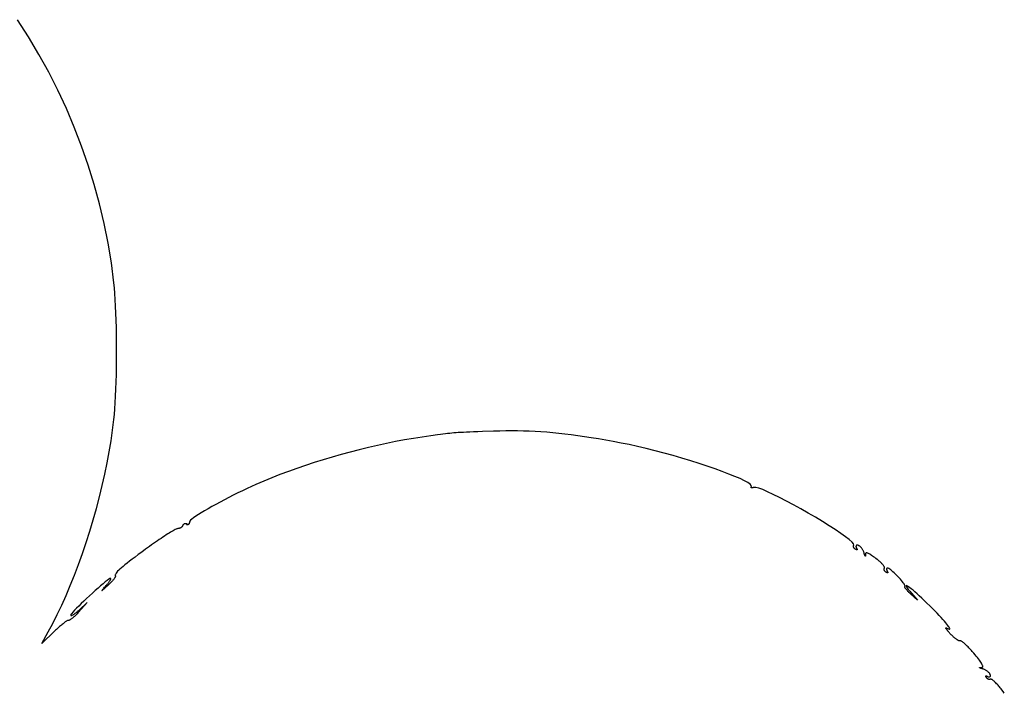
# Model space of a CAD drawing. Header units: metres. Extents: x 7 to 471, y 42 to 513.
# Tile 74 of 85: x 321 to 457, y 242 to 335. Entities that reach past the tile are written whole.
import ezdxf

# ---------------------------------------------------------------- set-up
doc = ezdxf.new("R2010")
doc.units = ezdxf.units.M

msp = doc.modelspace()

# ---------------------------------------------------------------- linework, layer by layer
for p, q in [((321.913, 332.351), (320.402, 334.723)), ((323.343, 329.932), (321.913, 332.351)), ((324.692, 327.471), (323.343, 329.932)), ((325.957, 324.969), (324.692, 327.471)), ((327.137, 322.429), (325.957, 324.969)), ((328.231, 319.855), (327.137, 322.429)), ((329.237, 317.25), (328.231, 319.855)), ((330.154, 314.616), (329.237, 317.25)), ((330.98, 311.956), (330.154, 314.616)), ((331.714, 309.274), (330.98, 311.956)), ((332.355, 306.571), (331.714, 309.274)), ((332.901, 303.852), (332.355, 306.571)), ((333.351, 301.119), (332.901, 303.852)), ((333.703, 298.376), (333.351, 301.119)), ((333.772, 297.674), (333.703, 298.376)), ((333.834, 296.895), (333.772, 297.674)), ((333.889, 296.048), (333.834, 296.895)), ((333.936, 295.142), (333.889, 296.048)), ((333.976, 294.184), (333.936, 295.142)), ((334.009, 293.183), (333.976, 294.184)), ((334.034, 292.148), (334.009, 293.183)), ((334.052, 291.088), (334.034, 292.148)), ((334.063, 290.011), (334.052, 291.088)), ((334.067, 288.925), (334.063, 290.011)), ((334.063, 287.839), (334.067, 288.925)), ((334.052, 286.762), (334.063, 287.839)), ((334.009, 284.667), (334.034, 285.701)), ((334.034, 285.701), (334.052, 286.762)), ((333.976, 283.666), (334.009, 284.667)), ((333.936, 282.708), (333.976, 283.666)), ((333.834, 280.955), (333.889, 281.802)), ((333.889, 281.802), (333.936, 282.708)), ((333.703, 279.474), (333.772, 280.176)), ((333.772, 280.176), (333.834, 280.955)), ((333.525, 278.027), (333.703, 279.474)), ((333.308, 276.544), (333.525, 278.027)), ((378.392, 277.356), (377.472, 277.232)), ((378.783, 277.408), (378.392, 277.356)), ((379.138, 277.454), (378.783, 277.408)), ((379.464, 277.495), (379.138, 277.454)), ((379.77, 277.532), (379.464, 277.495)), ((380.063, 277.564), (379.77, 277.532)), ((380.35, 277.593), (380.063, 277.564)), ((380.639, 277.618), (380.35, 277.593)), ((380.937, 277.641), (380.639, 277.618)), ((381.253, 277.663), (380.937, 277.641)), ((381.593, 277.682), (381.253, 277.663)), ((381.966, 277.701), (381.593, 277.682)), ((382.378, 277.72), (381.966, 277.701)), ((382.838, 277.738), (382.378, 277.72)), ((383.353, 277.758), (382.838, 277.738)), ((383.931, 277.779), (383.353, 277.758)), ((384.579, 277.801), (383.931, 277.779)), ((386.115, 277.854), (384.579, 277.801)), ((386.965, 277.88), (386.115, 277.854)), ((387.799, 277.895), (386.965, 277.88)), ((388.621, 277.901), (387.799, 277.895)), ((389.434, 277.897), (388.621, 277.901)), ((390.242, 277.882), (389.434, 277.897)), ((391.046, 277.857), (390.242, 277.882)), ((391.85, 277.821), (391.046, 277.857)), ((392.658, 277.774), (391.85, 277.821)), ((393.472, 277.715), (392.658, 277.774)), ((394.296, 277.645), (393.472, 277.715)), ((395.133, 277.562), (394.296, 277.645)), ((395.985, 277.467), (395.133, 277.562)), ((396.856, 277.359), (395.985, 277.467)), ((397.75, 277.239), (396.856, 277.359)), ((333.053, 275.03), (333.308, 276.544)), ((371.344, 276.169), (370.092, 275.898)), ((372.591, 276.422), (371.344, 276.169)), ((373.83, 276.655), (372.591, 276.422)), ((375.058, 276.868), (373.83, 276.655)), ((376.273, 277.061), (375.058, 276.868)), ((377.472, 277.232), (376.273, 277.061)), ((398.668, 277.105), (397.75, 277.239)), ((399.615, 276.958), (398.668, 277.105)), ((400.593, 276.797), (399.615, 276.958)), ((401.605, 276.622), (400.593, 276.797)), ((402.655, 276.432), (401.605, 276.622)), ((403.746, 276.228), (402.655, 276.432)), ((404.855, 276.005), (403.746, 276.228)), ((406.013, 275.75), (404.855, 276.005)), ((332.762, 273.491), (333.053, 275.03)), ((365.073, 274.637), (363.828, 274.281)), ((366.324, 274.977), (365.073, 274.637)), ((367.579, 275.301), (366.324, 274.977)), ((368.836, 275.608), (367.579, 275.301)), ((370.092, 275.898), (368.836, 275.608)), ((407.21, 275.466), (406.013, 275.75)), ((408.432, 275.157), (407.21, 275.466)), ((409.668, 274.829), (408.432, 275.157)), ((410.906, 274.484), (409.668, 274.829)), ((332.436, 271.932), (332.762, 273.491)), ((361.367, 273.527), (360.155, 273.129)), ((362.592, 273.911), (361.367, 273.527)), ((363.828, 274.281), (362.592, 273.911)), ((412.133, 274.126), (410.906, 274.484)), ((413.339, 273.76), (412.133, 274.126)), ((414.51, 273.39), (413.339, 273.76)), ((415.635, 273.02), (414.51, 273.39)), ((332.078, 270.36), (332.436, 271.932)), ((357.783, 272.297), (356.627, 271.863)), ((358.96, 272.719), (357.783, 272.297)), ((360.155, 273.129), (358.96, 272.719)), ((416.702, 272.653), (415.635, 273.02)), ((417.7, 272.295), (416.702, 272.653)), ((418.615, 271.948), (417.7, 272.295)), ((419.436, 271.617), (418.615, 271.948)), ((354.386, 270.964), (353.307, 270.5)), ((355.494, 271.418), (354.386, 270.964)), ((356.627, 271.863), (355.494, 271.418)), ((420.151, 271.305), (419.436, 271.617)), ((420.749, 271.018), (420.151, 271.305)), ((421.216, 270.758), (420.749, 271.018)), ((421.542, 270.53), (421.216, 270.758)), ((331.689, 268.78), (332.078, 270.36)), ((350.816, 269.334), (350.185, 269.02)), ((351.448, 269.642), (350.816, 269.334)), ((352.077, 269.941), (351.448, 269.642)), ((352.699, 270.227), (352.077, 269.941)), ((353.307, 270.5), (352.699, 270.227)), ((421.714, 270.339), (421.542, 270.53)), ((421.689, 270.102), (421.691, 270.12)), ((421.69, 270.085), (421.689, 270.102)), ((421.695, 270.071), (421.69, 270.085)), ((421.691, 270.12), (421.697, 270.14)), ((421.703, 270.058), (421.695, 270.071)), ((421.697, 270.14), (421.707, 270.163)), ((421.714, 270.048), (421.703, 270.058)), ((421.707, 270.163), (421.72, 270.187)), ((421.72, 270.187), (421.714, 270.339)), ((421.729, 270.039), (421.714, 270.048)), ((421.747, 270.033), (421.729, 270.039)), ((421.767, 270.029), (421.747, 270.033)), ((421.791, 270.027), (421.767, 270.029)), ((421.817, 270.027), (421.791, 270.027)), ((421.846, 270.029), (421.817, 270.027)), ((421.878, 270.034), (421.846, 270.029)), ((421.912, 270.041), (421.878, 270.034)), ((421.949, 270.05), (421.912, 270.041)), ((421.988, 270.061), (421.949, 270.05)), ((422.03, 270.075), (421.988, 270.061)), ((422.073, 270.091), (422.03, 270.075)), ((422.323, 270.094), (422.073, 270.091)), ((422.735, 269.989), (422.323, 270.094)), ((423.29, 269.785), (422.735, 269.989)), ((423.968, 269.495), (423.29, 269.785)), ((424.751, 269.128), (423.968, 269.495)), ((331.271, 267.198), (331.689, 268.78)), ((348.349, 268.066), (347.772, 267.753)), ((348.947, 268.383), (348.349, 268.066)), ((349.561, 268.702), (348.947, 268.383)), ((350.185, 269.02), (349.561, 268.702)), ((425.618, 268.697), (424.751, 269.128)), ((426.552, 268.212), (425.618, 268.697)), ((427.531, 267.685), (426.552, 268.212)), ((330.826, 265.62), (331.271, 267.198)), ((345.763, 266.595), (345.359, 266.343)), ((346.211, 266.865), (345.763, 266.595)), ((346.698, 267.149), (346.211, 266.865)), ((347.22, 267.446), (346.698, 267.149)), ((347.772, 267.753), (347.22, 267.446)), ((428.537, 267.127), (427.531, 267.685)), ((429.551, 266.549), (428.537, 267.127)), ((430.553, 265.962), (429.551, 266.549)), ((330.355, 264.051), (330.826, 265.62)), ((344.095, 265.132), (344.084, 265.105)), ((344.105, 265.159), (344.095, 265.132)), ((344.114, 265.188), (344.105, 265.159)), ((344.121, 265.218), (344.114, 265.188)), ((344.127, 265.249), (344.121, 265.218)), ((344.131, 265.282), (344.127, 265.249)), ((344.134, 265.314), (344.131, 265.282)), ((344.135, 265.348), (344.134, 265.314)), ((344.173, 265.439), (344.135, 265.348)), ((344.283, 265.563), (344.173, 265.439)), ((344.462, 265.718), (344.283, 265.563)), ((344.704, 265.902), (344.462, 265.718)), ((345.005, 266.111), (344.704, 265.902)), ((345.359, 266.343), (345.005, 266.111)), ((431.524, 265.377), (430.553, 265.962)), ((432.445, 264.806), (431.524, 265.377)), ((329.86, 262.496), (330.355, 264.051)), ((341.335, 263.789), (341.13, 263.661)), ((341.528, 263.907), (341.335, 263.789)), ((341.708, 264.013), (341.528, 263.907)), ((341.873, 264.108), (341.708, 264.013)), ((342.023, 264.191), (341.873, 264.108)), ((342.156, 264.261), (342.023, 264.191)), ((342.272, 264.317), (342.156, 264.261)), ((342.37, 264.359), (342.272, 264.317)), ((342.448, 264.386), (342.37, 264.359)), ((342.506, 264.397), (342.448, 264.386)), ((342.553, 264.402), (342.506, 264.397)), ((342.599, 264.409), (342.553, 264.402)), ((342.645, 264.417), (342.599, 264.409)), ((342.69, 264.428), (342.645, 264.417)), ((342.734, 264.44), (342.69, 264.428)), ((342.777, 264.454), (342.734, 264.44)), ((342.819, 264.47), (342.777, 264.454)), ((342.859, 264.487), (342.819, 264.47)), ((342.898, 264.506), (342.859, 264.487)), ((342.935, 264.526), (342.898, 264.506)), ((342.97, 264.547), (342.935, 264.526)), ((343.002, 264.569), (342.97, 264.547)), ((343.032, 264.593), (343.002, 264.569)), ((343.06, 264.617), (343.032, 264.593)), ((343.085, 264.642), (343.06, 264.617)), ((343.108, 264.668), (343.085, 264.642)), ((343.127, 264.694), (343.108, 264.668)), ((343.143, 264.721), (343.127, 264.694)), ((343.155, 264.748), (343.143, 264.721)), ((343.165, 264.776), (343.155, 264.748)), ((343.173, 264.803), (343.165, 264.776)), ((343.184, 264.83), (343.173, 264.803)), ((343.196, 264.856), (343.184, 264.83)), ((343.211, 264.88), (343.196, 264.856)), ((343.227, 264.904), (343.211, 264.88)), ((343.245, 264.926), (343.227, 264.904)), ((343.264, 264.948), (343.245, 264.926)), ((343.285, 264.968), (343.264, 264.948)), ((343.307, 264.986), (343.285, 264.968)), ((343.331, 265.003), (343.307, 264.986)), ((343.355, 265.019), (343.331, 265.003)), ((343.381, 265.033), (343.355, 265.019)), ((343.407, 265.045), (343.381, 265.033)), ((343.434, 265.056), (343.407, 265.045)), ((343.462, 265.064), (343.434, 265.056)), ((343.49, 265.071), (343.462, 265.064)), ((343.518, 265.076), (343.49, 265.071)), ((343.547, 265.078), (343.518, 265.076)), ((343.576, 265.079), (343.547, 265.078)), ((343.606, 265.077), (343.576, 265.079)), ((343.634, 265.074), (343.606, 265.077)), ((343.66, 265.071), (343.634, 265.074)), ((343.685, 265.067), (343.66, 265.071)), ((343.708, 265.063), (343.685, 265.067)), ((343.729, 265.059), (343.708, 265.063)), ((343.748, 265.055), (343.729, 265.059)), ((343.729, 264.961), (343.731, 264.965)), ((343.729, 264.958), (343.729, 264.961)), ((343.731, 264.955), (343.729, 264.958)), ((343.731, 264.965), (343.734, 264.968)), ((343.735, 264.952), (343.731, 264.955)), ((343.734, 264.968), (343.74, 264.972)), ((343.741, 264.949), (343.735, 264.952)), ((343.74, 264.972), (343.747, 264.976)), ((343.748, 264.946), (343.741, 264.949)), ((343.747, 264.976), (343.757, 264.98)), ((343.764, 265.051), (343.748, 265.055)), ((343.758, 264.944), (343.748, 264.946)), ((343.757, 264.98), (343.768, 264.985)), ((343.769, 264.942), (343.758, 264.944)), ((343.779, 265.046), (343.764, 265.051)), ((343.768, 264.985), (343.782, 264.989)), ((343.781, 264.94), (343.769, 264.942)), ((343.792, 265.041), (343.779, 265.046)), ((343.796, 264.939), (343.781, 264.94)), ((343.782, 264.989), (343.795, 264.993)), ((343.803, 265.037), (343.792, 265.041)), ((343.795, 264.993), (343.806, 264.998)), ((343.812, 264.938), (343.796, 264.939)), ((343.811, 265.032), (343.803, 265.037)), ((343.806, 264.998), (343.814, 265.003)), ((343.818, 265.027), (343.811, 265.032)), ((343.83, 264.937), (343.812, 264.938)), ((343.814, 265.003), (343.819, 265.007)), ((343.822, 265.022), (343.818, 265.027)), ((343.819, 265.007), (343.823, 265.012)), ((343.823, 265.017), (343.822, 265.022)), ((343.823, 265.012), (343.823, 265.017)), ((343.849, 264.936), (343.83, 264.937)), ((343.87, 264.936), (343.849, 264.936)), ((343.892, 264.937), (343.87, 264.936)), ((343.913, 264.942), (343.892, 264.937)), ((343.934, 264.948), (343.913, 264.942)), ((343.954, 264.957), (343.934, 264.948)), ((343.973, 264.969), (343.954, 264.957)), ((343.992, 264.982), (343.973, 264.969)), ((344.009, 264.998), (343.992, 264.982)), ((344.026, 265.016), (344.009, 264.998)), ((344.042, 265.036), (344.026, 265.016)), ((344.057, 265.057), (344.042, 265.036)), ((344.071, 265.08), (344.057, 265.057)), ((344.084, 265.105), (344.071, 265.08)), ((433.297, 264.259), (432.445, 264.806)), ((434.059, 263.748), (433.297, 264.259)), ((329.343, 260.963), (329.86, 262.496)), ((339.435, 262.527), (339.168, 262.339)), ((339.697, 262.71), (339.435, 262.527)), ((339.955, 262.887), (339.697, 262.71)), ((340.207, 263.057), (339.955, 262.887)), ((340.451, 263.221), (340.207, 263.057)), ((340.687, 263.376), (340.451, 263.221)), ((340.914, 263.523), (340.687, 263.376)), ((341.13, 263.661), (340.914, 263.523)), ((434.713, 263.284), (434.059, 263.748)), ((435.24, 262.878), (434.713, 263.284)), ((435.62, 262.541), (435.24, 262.878)), ((435.833, 262.285), (435.62, 262.541)), ((337.546, 261.16), (337.066, 260.806)), ((338.065, 261.541), (337.546, 261.16)), ((338.625, 261.949), (338.065, 261.541)), ((338.897, 262.146), (338.625, 261.949)), ((339.168, 262.339), (338.897, 262.146)), ((435.819, 261.98), (435.822, 262.01)), ((435.819, 261.95), (435.819, 261.98)), ((435.822, 261.919), (435.819, 261.95)), ((435.822, 262.01), (435.827, 262.039)), ((435.828, 261.888), (435.822, 261.919)), ((435.827, 262.039), (435.835, 262.067)), ((435.836, 261.857), (435.828, 261.888)), ((435.861, 262.121), (435.833, 262.285)), ((435.835, 262.067), (435.847, 262.094)), ((435.847, 261.826), (435.836, 261.857)), ((435.847, 262.094), (435.861, 262.121)), ((435.86, 261.796), (435.847, 261.826)), ((435.876, 261.765), (435.86, 261.796)), ((435.894, 261.736), (435.876, 261.765)), ((435.914, 261.707), (435.894, 261.736)), ((435.937, 261.678), (435.914, 261.707)), ((435.962, 261.651), (435.937, 261.678)), ((435.989, 261.625), (435.962, 261.651)), ((436.018, 261.6), (435.989, 261.625)), ((436.049, 261.577), (436.018, 261.6)), ((436.082, 261.555), (436.049, 261.577)), ((436.119, 261.532), (436.082, 261.555)), ((436.153, 261.513), (436.119, 261.532)), ((436.185, 261.498), (436.153, 261.513)), ((436.165, 261.971), (436.163, 261.947)), ((436.163, 261.947), (436.164, 261.921)), ((436.164, 261.921), (436.167, 261.893)), ((436.169, 261.994), (436.165, 261.971)), ((436.167, 261.893), (436.173, 261.865)), ((436.176, 262.015), (436.169, 261.994)), ((436.173, 261.865), (436.182, 261.835)), ((436.185, 262.035), (436.176, 262.015)), ((436.182, 261.835), (436.193, 261.804)), ((436.197, 262.053), (436.185, 262.035)), ((436.213, 261.485), (436.185, 261.498)), ((436.193, 261.804), (436.207, 261.772)), ((436.211, 262.068), (436.197, 262.053)), ((436.207, 261.772), (436.224, 261.74)), ((436.227, 262.082), (436.211, 262.068)), ((436.238, 261.475), (436.213, 261.485)), ((436.224, 261.74), (436.243, 261.706)), ((436.246, 262.093), (436.227, 262.082)), ((436.26, 261.469), (436.238, 261.475)), ((436.243, 261.706), (436.265, 261.67)), ((436.267, 262.102), (436.246, 262.093)), ((436.279, 261.466), (436.26, 261.469)), ((436.265, 261.67), (436.284, 261.636)), ((436.291, 262.109), (436.267, 262.102)), ((436.295, 261.466), (436.279, 261.466)), ((436.284, 261.636), (436.299, 261.605)), ((436.316, 262.113), (436.291, 262.109)), ((436.308, 261.469), (436.295, 261.466)), ((436.299, 261.605), (436.312, 261.578)), ((436.318, 261.475), (436.308, 261.469)), ((436.312, 261.578), (436.321, 261.553)), ((436.344, 262.114), (436.316, 262.113)), ((436.325, 261.485), (436.318, 261.475)), ((436.321, 261.553), (436.327, 261.531)), ((436.329, 261.497), (436.325, 261.485)), ((436.327, 261.531), (436.329, 261.513)), ((436.329, 261.513), (436.329, 261.497)), ((436.397, 262.109), (436.344, 262.114)), ((436.453, 262.096), (436.397, 262.109)), ((436.509, 262.075), (436.453, 262.096)), ((436.567, 262.045), (436.509, 262.075)), ((436.626, 262.009), (436.567, 262.045)), ((436.686, 261.966), (436.626, 262.009)), ((436.745, 261.917), (436.686, 261.966)), ((436.804, 261.863), (436.745, 261.917)), ((436.861, 261.803), (436.804, 261.863)), ((436.918, 261.739), (436.861, 261.803)), ((436.972, 261.671), (436.918, 261.739)), ((437.025, 261.599), (436.972, 261.671)), ((437.074, 261.525), (437.025, 261.599)), ((437.121, 261.448), (437.074, 261.525)), ((437.163, 261.369), (437.121, 261.448)), ((437.202, 261.29), (437.163, 261.369)), ((437.236, 261.209), (437.202, 261.29)), ((437.265, 261.128), (437.236, 261.209)), ((437.289, 261.047), (437.265, 261.128)), ((437.307, 260.967), (437.289, 261.047)), ((328.806, 259.455), (329.343, 260.963)), ((335.857, 259.893), (335.525, 259.636)), ((336.223, 260.174), (335.857, 259.893)), ((336.626, 260.478), (336.223, 260.174)), ((337.066, 260.806), (336.626, 260.478)), ((437.317, 260.916), (437.307, 260.967)), ((437.329, 260.868), (437.317, 260.916)), ((437.342, 260.823), (437.329, 260.868)), ((437.356, 260.782), (437.342, 260.823)), ((437.37, 260.744), (437.356, 260.782)), ((437.385, 260.71), (437.37, 260.744)), ((437.399, 260.681), (437.385, 260.71)), ((437.414, 260.656), (437.399, 260.681)), ((437.428, 260.635), (437.414, 260.656)), ((437.441, 260.62), (437.428, 260.635)), ((437.454, 260.61), (437.441, 260.62)), ((437.465, 260.605), (437.454, 260.61)), ((437.475, 260.606), (437.465, 260.605)), ((437.483, 260.613), (437.475, 260.606)), ((437.48, 260.912), (437.479, 260.857)), ((437.479, 260.857), (437.486, 260.791)), ((437.49, 260.958), (437.48, 260.912)), ((437.49, 260.626), (437.483, 260.613)), ((437.486, 260.791), (437.492, 260.744)), ((437.509, 260.994), (437.49, 260.958)), ((437.494, 260.645), (437.49, 260.626)), ((437.492, 260.744), (437.496, 260.704)), ((437.496, 260.671), (437.494, 260.645)), ((437.496, 260.704), (437.496, 260.671)), ((437.536, 261.02), (437.509, 260.994)), ((437.572, 261.035), (437.536, 261.02)), ((437.617, 261.04), (437.572, 261.035)), ((437.671, 261.035), (437.617, 261.04)), ((437.735, 261.02), (437.671, 261.035)), ((437.808, 260.994), (437.735, 261.02)), ((437.891, 260.958), (437.808, 260.994)), ((437.983, 260.911), (437.891, 260.958)), ((438.086, 260.853), (437.983, 260.911)), ((438.198, 260.785), (438.086, 260.853)), ((438.321, 260.707), (438.198, 260.785)), ((438.454, 260.617), (438.321, 260.707)), ((438.598, 260.517), (438.454, 260.617)), ((438.752, 260.406), (438.598, 260.517)), ((438.917, 260.284), (438.752, 260.406)), ((439.093, 260.151), (438.917, 260.284)), ((439.19, 260.076), (439.093, 260.151)), ((439.283, 260), (439.19, 260.076)), ((439.372, 259.925), (439.283, 260)), ((439.458, 259.85), (439.372, 259.925)), ((439.539, 259.775), (439.458, 259.85)), ((439.616, 259.701), (439.539, 259.775)), ((439.689, 259.629), (439.616, 259.701)), ((328.25, 257.98), (328.806, 259.455)), ((334.098, 258.379), (334.007, 258.266)), ((334.214, 258.507), (334.098, 258.379)), ((334.358, 258.65), (334.214, 258.507)), ((334.53, 258.81), (334.358, 258.65)), ((334.732, 258.988), (334.53, 258.81)), ((334.964, 259.184), (334.732, 258.988)), ((335.228, 259.399), (334.964, 259.184)), ((335.525, 259.636), (335.228, 259.399)), ((439.756, 259.558), (439.689, 259.629)), ((439.819, 259.489), (439.756, 259.558)), ((439.876, 259.422), (439.819, 259.489)), ((439.927, 259.357), (439.876, 259.422)), ((439.973, 259.296), (439.927, 259.357)), ((440.012, 259.237), (439.973, 259.296)), ((440.045, 259.182), (440.012, 259.237)), ((440.071, 259.13), (440.045, 259.182)), ((440.05, 258.802), (440.053, 258.831)), ((440.051, 258.772), (440.05, 258.802)), ((440.054, 258.741), (440.051, 258.772)), ((440.053, 258.831), (440.058, 258.86)), ((440.06, 258.711), (440.054, 258.741)), ((440.058, 258.86), (440.066, 258.888)), ((440.068, 258.68), (440.06, 258.711)), ((440.066, 258.888), (440.077, 258.914)), ((440.079, 258.65), (440.068, 258.68)), ((440.09, 259.083), (440.071, 259.13)), ((440.077, 258.914), (440.091, 258.94)), ((440.092, 258.619), (440.079, 258.65)), ((440.102, 259.04), (440.09, 259.083)), ((440.091, 258.94), (440.102, 258.968)), ((440.108, 258.589), (440.092, 258.619)), ((440.106, 259.002), (440.102, 259.04)), ((440.102, 258.968), (440.106, 259.002)), ((440.127, 258.56), (440.108, 258.589)), ((440.147, 258.531), (440.127, 258.56)), ((440.17, 258.503), (440.147, 258.531)), ((440.195, 258.476), (440.17, 258.503)), ((440.222, 258.45), (440.195, 258.476)), ((440.251, 258.425), (440.222, 258.45)), ((440.282, 258.402), (440.251, 258.425)), ((440.315, 258.38), (440.282, 258.402)), ((440.353, 258.357), (440.315, 258.38)), ((440.387, 258.338), (440.353, 258.357)), ((440.388, 258.819), (440.387, 258.796)), ((440.387, 258.796), (440.387, 258.772)), ((440.387, 258.772), (440.39, 258.746)), ((440.418, 258.323), (440.387, 258.338)), ((440.392, 258.84), (440.388, 258.819)), ((440.39, 258.746), (440.395, 258.718)), ((440.399, 258.86), (440.392, 258.84)), ((440.395, 258.718), (440.403, 258.69)), ((440.407, 258.878), (440.399, 258.86)), ((440.403, 258.69), (440.413, 258.66)), ((440.418, 258.893), (440.407, 258.878)), ((440.413, 258.66), (440.425, 258.629)), ((440.431, 258.907), (440.418, 258.893)), ((440.446, 258.31), (440.418, 258.323)), ((440.425, 258.629), (440.44, 258.597)), ((440.446, 258.918), (440.431, 258.907)), ((440.44, 258.597), (440.457, 258.565)), ((440.464, 258.927), (440.446, 258.918)), ((440.457, 258.565), (440.477, 258.531)), ((440.484, 258.934), (440.464, 258.927)), ((440.477, 258.531), (440.499, 258.495)), ((440.505, 258.938), (440.484, 258.934)), ((440.499, 258.495), (440.517, 258.461)), ((440.529, 258.939), (440.505, 258.938)), ((440.517, 258.461), (440.533, 258.43)), ((440.606, 258.922), (440.529, 258.939)), ((440.533, 258.43), (440.545, 258.403)), ((440.545, 258.403), (440.554, 258.378)), ((440.554, 258.378), (440.56, 258.356)), ((440.562, 258.322), (440.558, 258.31)), ((440.56, 258.356), (440.563, 258.338)), ((440.563, 258.338), (440.562, 258.322)), ((440.707, 258.874), (440.606, 258.922)), ((440.827, 258.798), (440.707, 258.874)), ((440.964, 258.698), (440.827, 258.798)), ((441.115, 258.576), (440.964, 258.698)), ((441.276, 258.436), (441.115, 258.576)), ((441.446, 258.281), (441.276, 258.436)), ((327.678, 256.542), (328.25, 257.98)), ((332.505, 257.035), (332.202, 256.787)), ((332.767, 257.241), (332.505, 257.035)), ((332.981, 257.396), (332.767, 257.241)), ((332.955, 256.934), (333.006, 257.002)), ((333.139, 257.494), (332.981, 257.396)), ((333.006, 257.002), (333.053, 257.068)), ((333.053, 257.068), (333.097, 257.13)), ((333.097, 257.13), (333.135, 257.188)), ((333.135, 257.188), (333.17, 257.243)), ((333.235, 257.528), (333.139, 257.494)), ((333.17, 257.243), (333.2, 257.293)), ((333.2, 257.293), (333.225, 257.34)), ((333.225, 257.34), (333.245, 257.382)), ((333.254, 257.525), (333.235, 257.528)), ((333.245, 257.382), (333.26, 257.419)), ((333.266, 257.515), (333.254, 257.525)), ((333.26, 257.419), (333.27, 257.451)), ((333.273, 257.499), (333.266, 257.515)), ((333.27, 257.451), (333.274, 257.478)), ((333.35, 257.029), (333.272, 256.947)), ((333.274, 257.478), (333.273, 257.499)), ((333.425, 257.109), (333.35, 257.029)), ((333.495, 257.187), (333.425, 257.109)), ((333.561, 257.263), (333.495, 257.187)), ((333.622, 257.337), (333.561, 257.263)), ((333.678, 257.408), (333.622, 257.337)), ((333.728, 257.475), (333.678, 257.408)), ((333.773, 257.539), (333.728, 257.475)), ((333.813, 257.599), (333.773, 257.539)), ((333.846, 257.655), (333.813, 257.599)), ((333.872, 257.706), (333.846, 257.655)), ((333.893, 257.753), (333.872, 257.706)), ((333.899, 258.079), (333.879, 258.004)), ((333.879, 258.004), (333.881, 257.939)), ((333.881, 257.939), (333.902, 257.883)), ((333.906, 257.794), (333.893, 257.753)), ((333.941, 258.166), (333.899, 258.079)), ((333.902, 257.883), (333.911, 257.86)), ((333.912, 257.83), (333.906, 257.794)), ((333.911, 257.86), (333.912, 257.83)), ((334.007, 258.266), (333.941, 258.166)), ((440.471, 258.3), (440.446, 258.31)), ((440.494, 258.294), (440.471, 258.3)), ((440.513, 258.291), (440.494, 258.294)), ((440.529, 258.291), (440.513, 258.291)), ((440.542, 258.294), (440.529, 258.291)), ((440.552, 258.3), (440.542, 258.294)), ((440.558, 258.31), (440.552, 258.3)), ((441.619, 258.115), (441.446, 258.281)), ((441.795, 257.941), (441.619, 258.115)), ((441.968, 257.761), (441.795, 257.941)), ((442.137, 257.58), (441.968, 257.761)), ((442.297, 257.401), (442.137, 257.58)), ((442.447, 257.226), (442.297, 257.401)), ((442.582, 257.06), (442.447, 257.226)), ((442.7, 256.905), (442.582, 257.06)), ((327.091, 255.148), (327.678, 256.542)), ((331.12, 255.847), (330.727, 255.492)), ((331.502, 256.186), (331.12, 255.847)), ((331.865, 256.501), (331.502, 256.186)), ((332.202, 256.787), (331.865, 256.501)), ((332.047, 255.854), (332.058, 255.874)), ((332.05, 255.848), (332.047, 255.854)), ((332.068, 255.858), (332.05, 255.848)), ((332.058, 255.874), (332.083, 255.908)), ((332.101, 255.882), (332.068, 255.858)), ((332.083, 255.908), (332.123, 255.958)), ((332.149, 255.921), (332.101, 255.882)), ((332.123, 255.958), (332.176, 256.021)), ((332.212, 255.975), (332.149, 255.921)), ((332.176, 256.021), (332.243, 256.1)), ((332.291, 256.044), (332.212, 255.975)), ((332.243, 256.1), (332.324, 256.193)), ((332.385, 256.127), (332.291, 256.044)), ((332.324, 256.193), (332.417, 256.3)), ((332.495, 256.226), (332.385, 256.127)), ((332.417, 256.3), (332.524, 256.422)), ((332.621, 256.339), (332.495, 256.226)), ((332.524, 256.422), (332.644, 256.558)), ((332.764, 256.468), (332.621, 256.339)), ((332.644, 256.558), (332.713, 256.637)), ((332.713, 256.637), (332.779, 256.714)), ((332.923, 256.612), (332.764, 256.468)), ((332.779, 256.714), (332.841, 256.79)), ((332.841, 256.79), (332.9, 256.863)), ((332.9, 256.863), (332.955, 256.934)), ((333.015, 256.696), (332.923, 256.612)), ((333.104, 256.78), (333.015, 256.696)), ((333.19, 256.864), (333.104, 256.78)), ((333.272, 256.947), (333.19, 256.864)), ((442.797, 256.765), (442.7, 256.905)), ((442.871, 256.643), (442.797, 256.765)), ((442.918, 256.542), (442.871, 256.643)), ((442.904, 256.378), (442.909, 256.401)), ((442.905, 256.35), (442.904, 256.378)), ((442.913, 256.317), (442.905, 256.35)), ((442.909, 256.401), (442.92, 256.418)), ((442.926, 256.28), (442.913, 256.317)), ((442.936, 256.466), (442.918, 256.542)), ((442.92, 256.418), (442.936, 256.466)), ((442.946, 256.239), (442.926, 256.28)), ((442.971, 256.195), (442.946, 256.239)), ((443.001, 256.146), (442.971, 256.195)), ((443.036, 256.094), (443.001, 256.146)), ((443.077, 256.039), (443.036, 256.094)), ((443.122, 255.982), (443.077, 256.039)), ((443.112, 256.527), (443.082, 256.507)), ((443.082, 256.507), (443.093, 256.447)), ((443.093, 256.447), (443.146, 256.345)), ((443.181, 256.509), (443.112, 256.527)), ((443.172, 255.922), (443.122, 255.982)), ((443.146, 256.345), (443.243, 256.201)), ((443.226, 255.859), (443.172, 255.922)), ((443.287, 256.453), (443.181, 256.509)), ((443.284, 255.795), (443.226, 255.859)), ((443.243, 256.201), (443.387, 256.013)), ((443.346, 255.729), (443.284, 255.795)), ((443.428, 256.36), (443.287, 256.453)), ((443.412, 255.662), (443.346, 255.729)), ((443.387, 256.013), (443.579, 255.779)), ((443.481, 255.593), (443.412, 255.662)), ((443.602, 256.233), (443.428, 256.36)), ((443.579, 255.779), (443.821, 255.499)), ((443.807, 256.073), (443.602, 256.233)), ((444.042, 255.881), (443.807, 256.073)), ((444.304, 255.657), (444.042, 255.881)), ((444.591, 255.404), (444.304, 255.657)), ((326.49, 253.803), (327.091, 255.148)), ((329.55, 254.396), (329.183, 254.043)), ((329.934, 254.76), (329.55, 254.396)), ((330.329, 255.127), (329.934, 254.76)), ((330.727, 255.492), (330.329, 255.127)), ((443.553, 255.524), (443.481, 255.593)), ((443.629, 255.454), (443.553, 255.524)), ((443.708, 255.383), (443.629, 255.454)), ((444.676, 254.529), (443.708, 255.383)), ((443.821, 255.499), (444.676, 254.529)), ((444.902, 255.123), (444.591, 255.404)), ((445.235, 254.815), (444.902, 255.123)), ((445.587, 254.482), (445.235, 254.815)), ((445.958, 254.124), (445.587, 254.482)), ((325.878, 252.513), (326.49, 253.803)), ((328.264, 253.117), (328.041, 252.874)), ((328.533, 253.397), (328.264, 253.117)), ((328.516, 252.831), (328.602, 252.901)), ((328.842, 253.708), (328.533, 253.397)), ((328.602, 252.901), (328.692, 252.977)), ((328.692, 252.977), (328.783, 253.056)), ((328.783, 253.056), (328.877, 253.14)), ((330.024, 254.175), (328.813, 252.858)), ((329.183, 254.043), (328.842, 253.708)), ((328.877, 253.14), (330.024, 254.175)), ((446.344, 253.744), (445.958, 254.124)), ((446.709, 253.379), (446.344, 253.744)), ((447.049, 253.034), (446.709, 253.379)), ((447.365, 252.709), (447.049, 253.034)), ((325.257, 251.283), (325.878, 252.513)), ((327.065, 251.562), (326.977, 251.501)), ((327.144, 251.614), (327.065, 251.562)), ((327.215, 251.658), (327.144, 251.614)), ((327.276, 251.691), (327.215, 251.658)), ((327.328, 251.715), (327.276, 251.691)), ((327.37, 251.728), (327.328, 251.715)), ((327.402, 251.73), (327.37, 251.728)), ((327.423, 251.721), (327.402, 251.73)), ((327.441, 251.71), (327.423, 251.721)), ((327.468, 251.709), (327.441, 251.71)), ((327.501, 251.716), (327.468, 251.709)), ((327.541, 251.732), (327.501, 251.716)), ((327.588, 251.755), (327.541, 251.732)), ((327.641, 251.786), (327.588, 251.755)), ((327.699, 251.824), (327.641, 251.786)), ((327.763, 251.87), (327.699, 251.824)), ((327.768, 252.53), (327.731, 252.442)), ((327.731, 252.442), (327.734, 252.418)), ((327.734, 252.418), (327.746, 252.401)), ((327.746, 252.401), (327.764, 252.391)), ((327.832, 251.922), (327.763, 251.87)), ((327.764, 252.391), (327.789, 252.389)), ((327.874, 252.677), (327.768, 252.53)), ((327.789, 252.389), (327.821, 252.393)), ((327.821, 252.393), (327.859, 252.403)), ((327.905, 251.981), (327.832, 251.922)), ((327.859, 252.403), (327.903, 252.42)), ((328.041, 252.874), (327.874, 252.677)), ((327.903, 252.42), (327.953, 252.443)), ((327.983, 252.046), (327.905, 251.981)), ((327.953, 252.443), (328.007, 252.473)), ((328.064, 252.116), (327.983, 252.046)), ((328.007, 252.473), (328.067, 252.508)), ((328.15, 252.193), (328.064, 252.116)), ((328.067, 252.508), (328.132, 252.548)), ((328.132, 252.548), (328.201, 252.595)), ((328.238, 252.274), (328.15, 252.193)), ((328.201, 252.595), (328.274, 252.646)), ((328.329, 252.361), (328.238, 252.274)), ((328.274, 252.646), (328.351, 252.703)), ((328.422, 252.452), (328.329, 252.361)), ((328.351, 252.703), (328.432, 252.764)), ((328.518, 252.548), (328.422, 252.452)), ((328.432, 252.764), (328.516, 252.831)), ((328.615, 252.648), (328.518, 252.548)), ((328.713, 252.751), (328.615, 252.648)), ((328.813, 252.858), (328.713, 252.751)), ((447.655, 252.405), (447.365, 252.709)), ((447.92, 252.122), (447.655, 252.405)), ((448.159, 251.861), (447.92, 252.122)), ((448.373, 251.621), (448.159, 251.861)), ((448.56, 251.404), (448.373, 251.621)), ((325.49, 250.216), (323.737, 248.532)), ((324.627, 250.119), (325.257, 251.283)), ((325.634, 250.353), (325.49, 250.216)), ((325.776, 250.486), (325.634, 250.353)), ((325.915, 250.614), (325.776, 250.486)), ((326.052, 250.738), (325.915, 250.614)), ((326.185, 250.856), (326.052, 250.738)), ((326.314, 250.968), (326.185, 250.856)), ((326.439, 251.075), (326.314, 250.968)), ((326.558, 251.174), (326.439, 251.075)), ((326.673, 251.267), (326.558, 251.174)), ((326.781, 251.353), (326.673, 251.267)), ((326.883, 251.431), (326.781, 251.353)), ((326.977, 251.501), (326.883, 251.431)), ((448.555, 250.693), (448.559, 250.705)), ((448.558, 250.675), (448.555, 250.693)), ((448.567, 250.649), (448.558, 250.675)), ((448.559, 250.705), (448.569, 250.711)), ((448.72, 251.21), (448.56, 251.404)), ((448.583, 250.618), (448.567, 250.649)), ((448.569, 250.711), (448.587, 250.709)), ((448.606, 250.58), (448.583, 250.618)), ((448.587, 250.709), (448.613, 250.699)), ((448.635, 250.537), (448.606, 250.58)), ((448.613, 250.699), (448.645, 250.682)), ((448.669, 250.488), (448.635, 250.537)), ((448.645, 250.682), (448.797, 250.601)), ((448.71, 250.434), (448.669, 250.488)), ((448.756, 250.374), (448.71, 250.434)), ((448.854, 251.038), (448.72, 251.21)), ((448.808, 250.31), (448.756, 250.374)), ((448.797, 250.601), (448.919, 250.546)), ((448.865, 250.241), (448.808, 250.31)), ((448.96, 250.89), (448.854, 251.038)), ((448.928, 250.168), (448.865, 250.241)), ((448.919, 250.546), (449.011, 250.519)), ((448.996, 250.09), (448.928, 250.168)), ((449.039, 250.766), (448.96, 250.89)), ((449.011, 250.519), (449.074, 250.517)), ((449.091, 250.667), (449.039, 250.766)), ((449.074, 250.517), (449.108, 250.542)), ((449.114, 250.591), (449.091, 250.667)), ((449.108, 250.542), (449.114, 250.591)), ((323.737, 248.532), (324.627, 250.119)), ((449.068, 250.008), (448.996, 250.09)), ((449.146, 249.923), (449.068, 250.008)), ((449.228, 249.834), (449.146, 249.923)), ((449.313, 249.744), (449.228, 249.834)), ((449.397, 249.658), (449.313, 249.744)), ((449.481, 249.575), (449.397, 249.658)), ((449.565, 249.495), (449.481, 249.575)), ((449.647, 249.42), (449.565, 249.495)), ((449.728, 249.348), (449.647, 249.42)), ((449.807, 249.28), (449.728, 249.348)), ((449.884, 249.217), (449.807, 249.28)), ((449.958, 249.159), (449.884, 249.217)), ((450.03, 249.105), (449.958, 249.159)), ((450.099, 249.057), (450.03, 249.105)), ((450.164, 249.014), (450.099, 249.057)), ((450.225, 248.977), (450.164, 249.014)), ((450.282, 248.946), (450.225, 248.977)), ((450.335, 248.921), (450.282, 248.946)), ((450.383, 248.903), (450.335, 248.921)), ((450.426, 248.891), (450.383, 248.903)), ((450.463, 248.887), (450.426, 248.891)), ((450.495, 248.889), (450.463, 248.887)), ((450.52, 248.899), (450.495, 248.889)), ((450.546, 248.907), (450.52, 248.899)), ((450.582, 248.904), (450.546, 248.907)), ((450.626, 248.891), (450.582, 248.904)), ((450.678, 248.867), (450.626, 248.891)), ((450.738, 248.834), (450.678, 248.867)), ((450.804, 248.791), (450.738, 248.834)), ((450.877, 248.739), (450.804, 248.791)), ((450.957, 248.679), (450.877, 248.739)), ((451.042, 248.611), (450.957, 248.679)), ((451.133, 248.534), (451.042, 248.611)), ((451.228, 248.45), (451.133, 248.534)), ((451.328, 248.36), (451.228, 248.45)), ((451.431, 248.262), (451.328, 248.36)), ((451.538, 248.158), (451.431, 248.262)), ((451.649, 248.049), (451.538, 248.158)), ((451.761, 247.933), (451.649, 248.049)), ((451.876, 247.813), (451.761, 247.933)), ((451.993, 247.688), (451.876, 247.813)), ((452.111, 247.559), (451.993, 247.688)), ((452.23, 247.425), (452.111, 247.559)), ((452.428, 247.198), (452.23, 247.425)), ((452.611, 246.983), (452.428, 247.198)), ((452.78, 246.781), (452.611, 246.983)), ((452.934, 246.59), (452.78, 246.781)), ((453.074, 246.412), (452.934, 246.59)), ((453.199, 246.246), (453.074, 246.412)), ((453.309, 246.093), (453.199, 246.246)), ((453.405, 245.951), (453.309, 246.093)), ((453.222, 245.201), (453.223, 245.211)), ((453.227, 245.19), (453.222, 245.201)), ((453.223, 245.211), (453.23, 245.22)), ((453.237, 245.177), (453.227, 245.19)), ((453.23, 245.22), (453.243, 245.226)), ((453.252, 245.164), (453.237, 245.177)), ((453.243, 245.226), (453.262, 245.23)), ((453.272, 245.15), (453.252, 245.164)), ((453.262, 245.23), (453.288, 245.232)), ((453.297, 245.135), (453.272, 245.15)), ((453.288, 245.232), (453.321, 245.232)), ((453.327, 245.121), (453.297, 245.135)), ((453.321, 245.232), (453.36, 245.229)), ((453.361, 245.106), (453.327, 245.121)), ((453.36, 245.229), (453.408, 245.222)), ((453.398, 245.092), (453.361, 245.106)), ((453.44, 245.078), (453.398, 245.092)), ((453.486, 245.822), (453.405, 245.951)), ((453.408, 245.222), (453.488, 245.215)), ((453.485, 245.065), (453.44, 245.078)), ((453.533, 245.054), (453.485, 245.065)), ((453.552, 245.706), (453.486, 245.822)), ((453.488, 245.215), (453.554, 245.219)), ((453.584, 245.043), (453.533, 245.054)), ((453.604, 245.602), (453.552, 245.706)), ((453.554, 245.219), (453.605, 245.237)), ((453.664, 245.025), (453.584, 245.043)), ((453.641, 245.51), (453.604, 245.602)), ((453.605, 245.237), (453.642, 245.267)), ((453.663, 245.43), (453.641, 245.51)), ((453.642, 245.267), (453.664, 245.309)), ((453.671, 245.363), (453.663, 245.43)), ((453.664, 245.309), (453.671, 245.363)), ((453.745, 245.001), (453.664, 245.025)), ((453.825, 244.972), (453.745, 245.001)), ((453.906, 244.938), (453.825, 244.972)), ((453.986, 244.899), (453.906, 244.938)), ((454.065, 244.857), (453.986, 244.899)), ((454.141, 244.81), (454.065, 244.857)), ((454.216, 244.761), (454.141, 244.81)), ((454.287, 244.709), (454.216, 244.761)), ((454.083, 244.032), (454.086, 244.045)), ((454.083, 244.016), (454.083, 244.032)), ((454.086, 243.996), (454.083, 244.016)), ((454.086, 244.045), (454.092, 244.054)), ((454.092, 243.974), (454.086, 243.996)), ((454.092, 244.054), (454.101, 244.061)), ((454.102, 243.949), (454.092, 243.974)), ((454.101, 244.061), (454.114, 244.065)), ((454.114, 243.921), (454.102, 243.949)), ((454.114, 244.065), (454.129, 244.065)), ((454.13, 243.89), (454.114, 243.921)), ((454.129, 244.065), (454.148, 244.063)), ((454.149, 243.855), (454.13, 243.89)), ((454.148, 244.063), (454.17, 244.057)), ((454.171, 243.818), (454.149, 243.855)), ((454.17, 244.057), (454.194, 244.048)), ((454.193, 243.785), (454.171, 243.818)), ((454.217, 243.754), (454.193, 243.785)), ((454.194, 244.048), (454.222, 244.035)), ((454.241, 243.725), (454.217, 243.754)), ((454.222, 244.035), (454.253, 244.02)), ((454.268, 243.698), (454.241, 243.725)), ((454.253, 244.02), (454.286, 244.001)), ((454.295, 243.673), (454.268, 243.698)), ((454.286, 244.001), (454.323, 243.979)), ((454.355, 244.654), (454.287, 244.709)), ((454.323, 243.65), (454.295, 243.673)), ((454.323, 243.979), (454.356, 243.96)), ((454.352, 243.629), (454.323, 243.65)), ((454.381, 243.611), (454.352, 243.629)), ((454.42, 244.598), (454.355, 244.654)), ((454.356, 243.96), (454.389, 243.943)), ((454.411, 243.595), (454.381, 243.611)), ((454.389, 243.943), (454.421, 243.929)), ((454.442, 243.582), (454.411, 243.595)), ((454.479, 244.54), (454.42, 244.598)), ((454.421, 243.929), (454.451, 243.918)), ((454.472, 243.571), (454.442, 243.582)), ((454.451, 243.918), (454.481, 243.91)), ((454.503, 243.563), (454.472, 243.571)), ((454.534, 244.481), (454.479, 244.54)), ((454.481, 243.91), (454.51, 243.904)), ((454.534, 243.557), (454.503, 243.563)), ((454.51, 243.904), (454.537, 243.9)), ((454.583, 244.422), (454.534, 244.481)), ((454.564, 243.554), (454.534, 243.557)), ((454.537, 243.9), (454.563, 243.899)), ((454.563, 243.899), (454.588, 243.901)), ((454.594, 243.554), (454.564, 243.554)), ((454.626, 244.362), (454.583, 244.422)), ((454.588, 243.901), (454.611, 243.905)), ((454.623, 243.556), (454.594, 243.554)), ((454.611, 243.905), (454.632, 243.912)), ((454.652, 243.561), (454.623, 243.556)), ((454.662, 244.304), (454.626, 244.362)), ((454.632, 243.912), (454.652, 243.921)), ((454.652, 243.921), (454.669, 243.933)), ((454.68, 243.57), (454.652, 243.561)), ((454.691, 244.245), (454.662, 244.304)), ((454.669, 243.933), (454.685, 243.947)), ((454.707, 243.581), (454.68, 243.57)), ((454.685, 243.947), (454.698, 243.963)), ((454.713, 244.189), (454.691, 244.245)), ((454.698, 243.963), (454.71, 243.982)), ((454.733, 243.595), (454.707, 243.581)), ((454.71, 243.982), (454.719, 244.003)), ((454.726, 244.134), (454.713, 244.189)), ((454.719, 244.003), (454.725, 244.027)), ((454.725, 244.027), (454.729, 244.053)), ((454.731, 244.081), (454.726, 244.134)), ((454.729, 244.053), (454.731, 244.081)), ((454.762, 243.605), (454.733, 243.595)), ((454.799, 243.604), (454.762, 243.605)), ((454.843, 243.592), (454.799, 243.604)), ((454.894, 243.57), (454.843, 243.592)), ((454.951, 243.538), (454.894, 243.57)), ((455.014, 243.497), (454.951, 243.538)), ((455.083, 243.447), (455.014, 243.497)), ((455.157, 243.388), (455.083, 243.447)), ((455.236, 243.32), (455.157, 243.388)), ((455.319, 243.245), (455.236, 243.32)), ((455.406, 243.162), (455.319, 243.245)), ((455.496, 243.072), (455.406, 243.162)), ((455.589, 242.975), (455.496, 243.072)), ((455.686, 242.872), (455.589, 242.975)), ((455.784, 242.763), (455.686, 242.872)), ((455.884, 242.648), (455.784, 242.763)), ((455.986, 242.527), (455.884, 242.648)), ((456.089, 242.402), (455.986, 242.527)), ((456.192, 242.272), (456.089, 242.402)), ((456.296, 242.139), (456.192, 242.272)), ((456.478, 241.898), (456.296, 242.139)), ((456.646, 241.669), (456.478, 241.898))]:
    msp.add_line(p, q)

doc.saveas('drawing.dxf')
